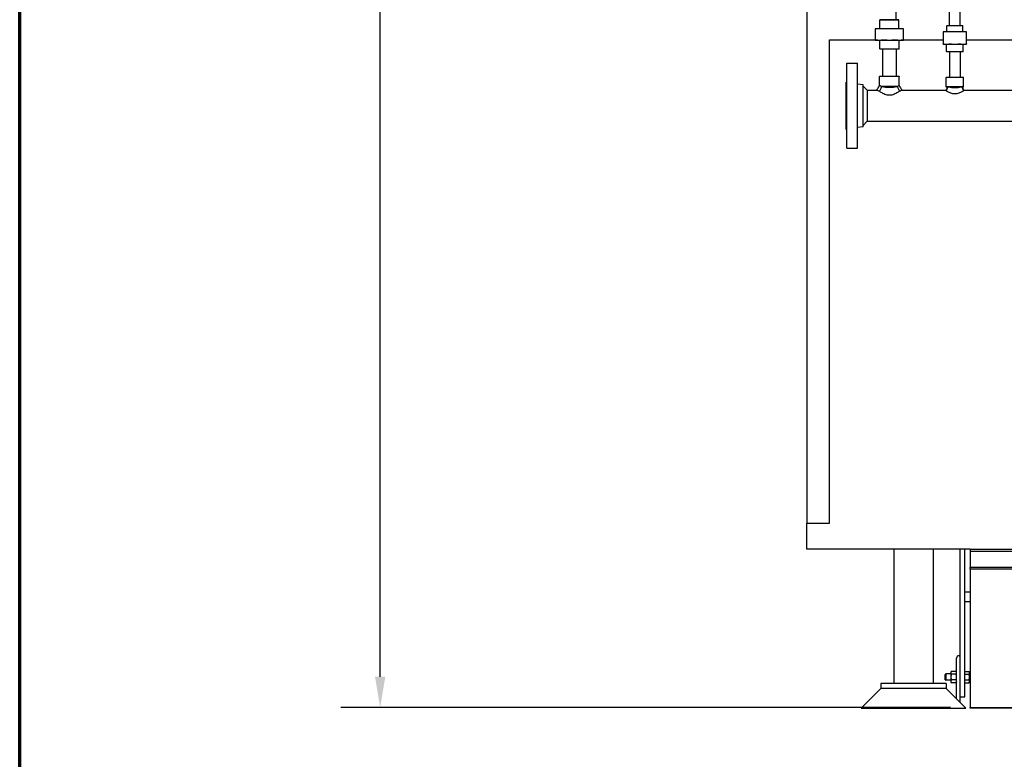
# Model space of a CAD drawing. Header units: inches. Extents: x 18 to 846, y -44 to 561.
# Tile 2 of 256: x 18 to 93, y 91 to 147. Entities that reach past the tile are written whole.
import ezdxf

# ---------------------------------------------------------------- set-up
doc = ezdxf.new("R2010")
doc.units = ezdxf.units.IN
doc.header["$LTSCALE"] = 24
doc.header["$MEASUREMENT"] = 0
for name, color, linetype, lineweight in [('Border (ANSI)', 7, 'Continuous', 70), ('Dimension (ANSI)', 7, 'Continuous', 25), ('Visible (ANSI)', 7, 'Continuous', 30)]:
    doc.layers.add(name, color=color, linetype=linetype, lineweight=lineweight)
doc.styles.add('Note Text (ANSI)', font='tahoma.ttf')
doc.dimstyles.new('SB Fraction-16 (ANSI)', dxfattribs={"dimscale": 24, "dimtxt": 0.125, "dimasz": 0.098425, "dimexe": 0.125, "dimexo": 0.0625, "dimgap": 0.031496, "dimtad": 0, "dimtih": 1, "dimtoh": 1, "dimdec": 4, "dimrnd": 1e-08, "dimzin": 0, "dimdsep": 46, "dimlunit": 5, "dimtxsty": 'Note Text (ANSI)', "dimcen": 0.09, "dimdle": 0.393701, "dimclrd": 256, "dimclre": 256, "dimclrt": 256, "dimadec": 0, "dimazin": 3, "dimtfac": 0.96, "dimtofl": 0, "dimtmove": 0, "dimatfit": 3, "dimfxl": 1, "dimfrac": 2, "dimtolj": 1, "dimtzin": 12, "dimlwd": -1, "dimlwe": -1, "dimarcsym": 0})

# ---------------------------------------------------------------- blocks, each defined once
blk = doc.blocks.new('Borders SUPERIOR BORDER')
at = {"layer": 'Border (ANSI)'}
blk.add_line((0.75, 0.625), (0.75, 23.375), dxfattribs=at)
blk = doc.blocks.new('*D15')
at = {"layer": 'Defpoints', "color": 0, "transparency": 16777216}
for p in [(120.789, 378.582), (45.556, 94.87), (90.664, 94.87)]:
    blk.add_point(p, dxfattribs=at)
at = {"layer": 'Dimension (ANSI)', "transparency": 16777216}
for p, q in [((119.289, 378.582), (42.556, 378.582)), ((45.556, 376.219), (45.556, 240.375)), ((45.556, 97.232), (45.556, 235.076)), ((89.164, 94.87), (42.556, 94.87))]:
    blk.add_line(p, q, dxfattribs=at)
for points in [[(45.162, 376.219), (45.95, 376.219), (45.556, 378.582)], [(45.162, 97.232), (45.95, 97.232), (45.556, 94.87)]]:
    blk.add_solid(points, dxfattribs=at)
at = {"layer": 'Dimension (ANSI)', "transparency": 16777216, "insert": (36.416, 239.62), "char_height": 3, "attachment_point": 1, "style": 'Note Text (ANSI)'}
blk.add_mtext('\\A1;283 11/16', dxfattribs=at)

msp = doc.modelspace()

# ---------------------------------------------------------------- linework, layer by layer
at = {"layer": 'Visible (ANSI)'}
for p, q in [((78.16374, 256.8315), (78.16374, 108.966)), ((85.00948, 147.42591), (85.00948, 149.50091)), ((89.90448, 146.97591), (89.90448, 149.20741)), ((89.06448, 146.97591), (89.06448, 148.84404)), ((83.76886, 147.42591), (83.75323, 147.41028)), ((85.21573, 147.41028), (83.75323, 147.41028)), ((83.75323, 146.73691), (83.75323, 147.41028)), ((83.76886, 147.42591), (85.20011, 147.42591)), ((85.20011, 147.42591), (85.21573, 147.41028)), ((85.21573, 146.73691), (85.21573, 147.41028)), ((88.88656, 146.97591), (88.86573, 146.95508)), ((90.10323, 146.95508), (88.86573, 146.95508)), ((88.86573, 146.51191), (88.86573, 146.95508)), ((88.88656, 146.97591), (90.0824, 146.97591)), ((90.0824, 146.97591), (90.10323, 146.95508)), ((90.10323, 146.51191), (90.10323, 146.95508)), ((83.72081, 146.73691), (83.40448, 146.73691)), ((83.40448, 146.71811), (83.40448, 145.88971)), ((84.48448, 146.73691), (83.72081, 146.73691)), ((85.24816, 146.73691), (84.48448, 146.73691)), ((85.56448, 146.73691), (85.24816, 146.73691)), ((85.56448, 145.88971), (85.56448, 146.71811)), ((88.84808, 146.51191), (88.58448, 146.51191)), ((88.58448, 146.49703), (88.58448, 145.57429)), ((89.48448, 146.51191), (88.84808, 146.51191)), ((90.12088, 146.51191), (89.48448, 146.51191)), ((90.38448, 146.51191), (90.12088, 146.51191)), ((90.38448, 145.57429), (90.38448, 146.49703)), ((79.91374, 145.894), (83.40448, 145.894)), ((79.91374, 108.966), (79.91374, 145.894)), ((83.40448, 145.87091), (83.72081, 145.87091)), ((83.72081, 145.87091), (84.48448, 145.87091)), ((83.75198, 145.84091), (83.72198, 145.87091)), ((85.21698, 145.84091), (83.75198, 145.84091)), ((83.75198, 145.19153), (83.75198, 145.84091)), ((84.48448, 145.87091), (85.24816, 145.87091)), ((85.21698, 145.84091), (85.24698, 145.87091)), ((85.21698, 145.19153), (85.21698, 145.84091)), ((85.24816, 145.87091), (85.56448, 145.87091)), ((85.56448, 145.894), (88.58448, 145.894)), ((88.58448, 145.55941), (88.84808, 145.55941)), ((88.84808, 145.55941), (89.48448, 145.55941)), ((88.85948, 144.99674), (88.85948, 145.55941)), ((89.48448, 145.55941), (90.12088, 145.55941)), ((90.10948, 144.99674), (90.10948, 145.55941)), ((90.12088, 145.55941), (90.38448, 145.55941)), ((90.38448, 145.894), (94.58448, 145.894)), ((83.75198, 145.19153), (85.21698, 145.19153)), ((83.76761, 145.17591), (83.75198, 145.19153)), ((85.20136, 145.17591), (83.76761, 145.17591)), ((83.95948, 145.17591), (83.95948, 143.10091)), ((85.00948, 145.17591), (85.00948, 143.10091)), ((85.20136, 145.17591), (85.21698, 145.19153)), ((88.85948, 144.99674), (90.10948, 144.99674)), ((88.88031, 144.97591), (88.85948, 144.99674)), ((90.08865, 144.97591), (88.88031, 144.97591)), ((89.06448, 144.97591), (89.06448, 143.03841)), ((89.90448, 144.97591), (89.90448, 143.03841)), ((90.08865, 144.97591), (90.10948, 144.99674)), ((81.23198, 137.60091), (81.23198, 144.10091)), ((81.23198, 144.10091), (82.04198, 144.10091)), ((82.04198, 137.60091), (82.04198, 144.10091)), ((83.75011, 143.10091), (83.73448, 143.08528)), ((85.23448, 143.08528), (83.73448, 143.08528)), ((83.73448, 142.38971), (83.73448, 143.08528)), ((83.75011, 143.10091), (85.21886, 143.10091)), ((85.21886, 143.10091), (85.23448, 143.08528)), ((85.23448, 142.38971), (85.23448, 143.08528)), ((88.84386, 143.03841), (88.82823, 143.02278)), ((90.14073, 143.02278), (88.82823, 143.02278)), ((88.82823, 142.28841), (88.82823, 143.02278)), ((88.84386, 143.03841), (90.12511, 143.03841)), ((90.12511, 143.03841), (90.14073, 143.02278)), ((90.14073, 142.28841), (90.14073, 143.02278)), ((81.17198, 139.04091), (81.17198, 142.66091)), ((81.17198, 142.66091), (81.23198, 142.66091)), ((82.48198, 142.45188), (82.04198, 142.50591)), ((82.48198, 139.24993), (82.48198, 142.45188)), ((82.79448, 142.03841), (82.48198, 142.35091)), ((83.89134, 142.31966), (83.82651, 142.18232)), ((85.07762, 142.31966), (83.89134, 142.31966)), ((85.07762, 142.31966), (85.14245, 142.18232)), ((88.92917, 142.28841), (88.80643, 141.98328)), ((88.94045, 142.28544), (88.81786, 141.97923)), ((90.14073, 142.28841), (88.82823, 142.28841)), ((88.90021, 142.21643), (88.82823, 142.28841)), ((90.02851, 142.28544), (90.1511, 141.97923)), ((90.03979, 142.28841), (90.16253, 141.98328)), ((90.06875, 142.21643), (90.14073, 142.28841)), ((82.79448, 142.03841), (83.52742, 142.03841)), ((82.79448, 142.03841), (82.79448, 139.66341)), ((83.82651, 142.18232), (83.72057, 141.95788)), ((85.14245, 142.18232), (85.24839, 141.95788)), ((85.44155, 142.03841), (88.8286, 142.03841)), ((90.14036, 142.03841), (94.8286, 142.03841)), ((82.48198, 139.24993), (82.04198, 139.19591)), ((82.79448, 139.66341), (82.48198, 139.35091)), ((82.79448, 139.66341), (104.849, 139.66341)), ((81.17198, 139.04091), (81.23198, 139.04091)), ((81.23198, 137.60091), (82.04198, 137.60091)), ((78.16374, 106.966), (78.16374, 108.966)), ((78.16374, 108.966), (79.91374, 108.966)), ((90.66374, 106.966), (78.16374, 106.966)), ((84.82374, 106.966), (84.82374, 96.7065)), ((87.82374, 106.966), (87.82374, 96.7065)), ((89.86874, 106.966), (89.86874, 95.7065)), ((90.24374, 95.7065), (90.24374, 106.966)), ((90.66374, 106.966), (121.43908, 106.966)), ((90.66374, 106.966), (90.66374, 106.8315)), ((90.66374, 106.8315), (95.66374, 106.8315)), ((90.66374, 106.8315), (90.66374, 105.5815)), ((90.66374, 105.44368), (90.66374, 105.5815)), ((95.66374, 105.5815), (90.66374, 105.5815)), ((90.66374, 105.44368), (90.66374, 94.8698)), ((95.66374, 105.44368), (90.66374, 105.44368)), ((90.66374, 103.6915), (90.24374, 103.6915)), ((90.66374, 102.9415), (90.24374, 102.9415)), ((89.61874, 95.5365), (89.61874, 98.6415)), ((89.80874, 98.8315), (89.86874, 98.8315)), ((89.86874, 98.8315), (89.86874, 95.2865)), ((88.74374, 97.40931), (88.78951, 97.4565)), ((88.74374, 97.00369), (88.74374, 97.40931)), ((88.78951, 97.4565), (88.78951, 96.9565)), ((89.18074, 97.4565), (88.78951, 97.4565)), ((89.18074, 97.5815), (89.21424, 97.63951)), ((89.18074, 97.5815), (89.18074, 97.53126)), ((89.18074, 97.53126), (89.18074, 97.2065)), ((89.18074, 97.2065), (89.18074, 96.88174)), ((89.58525, 97.63951), (89.21424, 97.63951)), ((89.58525, 97.42301), (89.21424, 97.42301)), ((89.61874, 97.5815), (89.58525, 97.63951)), ((90.24375, 97.5815), (90.24374, 97.5815)), ((90.24375, 97.63951), (90.57425, 97.63951)), ((90.24375, 97.53126), (90.24375, 97.63951)), ((90.24375, 97.42301), (90.24375, 97.53126)), ((90.24375, 97.42301), (90.57425, 97.42301)), ((90.24375, 97.2065), (90.24375, 97.42301)), ((90.24375, 96.99), (90.24375, 97.2065)), ((90.60775, 97.5815), (90.57425, 97.63951)), ((90.60775, 97.53126), (90.60775, 97.5815)), ((90.60775, 97.2065), (90.60775, 97.53126)), ((90.60775, 96.88174), (90.60775, 97.2065)), ((83.82374, 96.7065), (83.82374, 96.3315)), ((88.82374, 96.7065), (83.82374, 96.7065)), ((88.74374, 97.00369), (88.78951, 96.9565)), ((89.18074, 96.9565), (88.78951, 96.9565)), ((88.82374, 96.7065), (88.82374, 96.3315)), ((89.18074, 96.88174), (89.18074, 96.8315)), ((89.18074, 96.8315), (89.21424, 96.77349)), ((89.58525, 96.99), (89.21424, 96.99)), ((89.58525, 96.77349), (89.21424, 96.77349)), ((89.61874, 96.8315), (89.58525, 96.77349)), ((90.24375, 96.8315), (90.24374, 96.8315)), ((90.24375, 96.88174), (90.24375, 96.99)), ((90.24375, 96.99), (90.57425, 96.99)), ((90.24375, 96.77349), (90.24375, 96.88174)), ((90.24375, 96.77349), (90.57425, 96.77349)), ((90.60775, 96.8315), (90.57425, 96.77349)), ((90.60775, 96.8315), (90.60775, 96.88174)), ((83.82374, 96.3315), (82.32374, 94.8315)), ((88.82374, 96.3315), (83.82374, 96.3315)), ((88.82374, 96.3315), (83.82374, 96.3315)), ((88.82374, 96.3315), (90.32374, 94.8315)), ((89.86874, 95.7065), (90.24374, 95.7065)), ((90.66374, 94.8315), (90.66374, 94.8698)), ((90.66374, 94.8698), (95.66374, 94.8698)), ((82.32374, 94.8315), (90.32374, 94.8315)), ((95.66374, 94.8315), (90.66374, 94.8315))]:
    msp.add_line(p, q, dxfattribs=at)
msp.add_arc((89.80874, 98.6415), 0.19, 90, 180, dxfattribs=at)
for points, weights in [([(83.40448, 146.71811), (83.40448, 146.73691), (83.40448, 146.73691)], [1.06125151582, 1.04676875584, 1]), ([(83.72081, 146.73691), (83.58535, 146.73691), (83.44109, 146.71811)], [1, 1.04676875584, 1.06125151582]), ([(84.00052, 146.71811), (83.85626, 146.73691), (83.72081, 146.73691)], [1.06125151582, 1.04676875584, 1]), ([(84.48448, 146.73691), (84.29292, 146.73691), (84.08891, 146.71811)], [1, 1.04676875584, 1.06125151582]), ([(84.88005, 146.71811), (84.67605, 146.73691), (84.48448, 146.73691)], [1.06125151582, 1.04676875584, 1]), ([(85.24816, 146.73691), (85.1127, 146.73691), (84.96844, 146.71811)], [1, 1.04676875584, 1.06125151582]), ([(85.52787, 146.71811), (85.38361, 146.73691), (85.24816, 146.73691)], [1.06125151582, 1.04676875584, 1]), ([(85.56448, 146.73691), (85.56448, 146.73691), (85.56448, 146.71811)], [1, 1.04676875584, 1.06125151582]), ([(88.58448, 146.49703), (88.58448, 146.51191), (88.58448, 146.51191)], [1.06851824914, 1.04951712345, 1]), ([(88.84808, 146.51191), (88.73799, 146.51191), (88.62109, 146.49703)], [1, 1.04951712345, 1.06851824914]), ([(89.07508, 146.49703), (88.95818, 146.51191), (88.84808, 146.51191)], [1.06851824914, 1.04951712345, 1]), ([(89.48448, 146.51191), (89.32878, 146.51191), (89.16347, 146.49703)], [1, 1.04951712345, 1.06851824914]), ([(89.8055, 146.49703), (89.64018, 146.51191), (89.48448, 146.51191)], [1.06851824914, 1.04951712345, 1]), ([(90.12088, 146.51191), (90.01078, 146.51191), (89.89388, 146.49703)], [1, 1.04951712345, 1.06851824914]), ([(90.34787, 146.49703), (90.23098, 146.51191), (90.12088, 146.51191)], [1.06851824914, 1.04951712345, 1]), ([(90.38448, 146.51191), (90.38448, 146.51191), (90.38448, 146.49703)], [1, 1.04951712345, 1.06851824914]), ([(83.40448, 145.87091), (83.40448, 145.87091), (83.40448, 145.88971)], [1, 1.04676875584, 1.06125151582]), ([(83.44109, 145.88971), (83.58535, 145.87091), (83.72081, 145.87091)], [1.06125151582, 1.04676875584, 1]), ([(83.72081, 145.87091), (83.85626, 145.87091), (84.00052, 145.88971)], [1, 1.04676875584, 1.06125151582]), ([(84.08891, 145.88971), (84.29292, 145.87091), (84.48448, 145.87091)], [1.06125151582, 1.04676875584, 1]), ([(84.48448, 145.87091), (84.67605, 145.87091), (84.88005, 145.88971)], [1, 1.04676875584, 1.06125151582]), ([(84.96844, 145.88971), (85.1127, 145.87091), (85.24816, 145.87091)], [1.06125151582, 1.04676875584, 1]), ([(85.24816, 145.87091), (85.38361, 145.87091), (85.52787, 145.88971)], [1, 1.04676875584, 1.06125151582]), ([(85.56448, 145.88971), (85.56448, 145.87091), (85.56448, 145.87091)], [1.06125151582, 1.04676875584, 1]), ([(88.58448, 145.55941), (88.58448, 145.55941), (88.58448, 145.57429)], [1, 1.04951712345, 1.06851824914]), ([(88.62109, 145.57429), (88.73799, 145.55941), (88.84808, 145.55941)], [1.06851824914, 1.04951712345, 1]), ([(88.84808, 145.55941), (88.95818, 145.55941), (89.07508, 145.57429)], [1, 1.04951712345, 1.06851824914]), ([(89.16347, 145.57429), (89.32878, 145.55941), (89.48448, 145.55941)], [1.06851824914, 1.04951712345, 1]), ([(89.48448, 145.55941), (89.64018, 145.55941), (89.8055, 145.57429)], [1, 1.04951712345, 1.06851824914]), ([(89.89388, 145.57429), (90.01078, 145.55941), (90.12088, 145.55941)], [1.06851824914, 1.04951712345, 1]), ([(90.12088, 145.55941), (90.23098, 145.55941), (90.34787, 145.57429)], [1, 1.04951712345, 1.06851824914]), ([(90.38448, 145.57429), (90.38448, 145.55941), (90.38448, 145.55941)], [1.06851824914, 1.04951712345, 1]), ([(89.21424, 97.63951), (89.18074, 97.5815), (89.18074, 97.53126)], [1, 1.0379548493, 1]), ([(89.18074, 97.53126), (89.18074, 97.48102), (89.21424, 97.42301)], [1, 1.0379548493, 1]), ([(89.21424, 97.42301), (89.18074, 97.30698), (89.18074, 97.2065)], [1, 1.0379548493, 1]), ([(89.18074, 97.2065), (89.18074, 97.10602), (89.21424, 96.99)], [1, 1.0379548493, 1]), ([(89.61874, 97.53126), (89.61874, 97.5815), (89.58525, 97.63951)], [1, 1.0379548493, 1]), ([(89.58525, 97.42301), (89.61874, 97.48102), (89.61874, 97.53126)], [1, 1.0379548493, 1]), ([(89.61874, 97.2065), (89.61874, 97.30698), (89.58525, 97.42301)], [1, 1.0379548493, 1]), ([(89.58525, 96.99), (89.61874, 97.10602), (89.61874, 97.2065)], [1, 1.0379548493, 1]), ([(90.60775, 97.53126), (90.60775, 97.5815), (90.57425, 97.63951)], [1, 1.0379548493, 1]), ([(90.57425, 97.42301), (90.60775, 97.48102), (90.60775, 97.53126)], [1, 1.0379548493, 1]), ([(90.60775, 97.2065), (90.60775, 97.30698), (90.57425, 97.42301)], [1, 1.0379548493, 1]), ([(90.57425, 96.99), (90.60775, 97.10602), (90.60775, 97.2065)], [1, 1.0379548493, 1]), ([(89.21424, 96.99), (89.18074, 96.93198), (89.18074, 96.88174)], [1, 1.0379548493, 1]), ([(89.18074, 96.88174), (89.18074, 96.8315), (89.21424, 96.77349)], [1, 1.0379548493, 1]), ([(89.61874, 96.88174), (89.61874, 96.93198), (89.58525, 96.99)], [1, 1.0379548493, 1]), ([(89.58525, 96.77349), (89.61874, 96.8315), (89.61874, 96.88174)], [1, 1.0379548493, 1]), ([(90.60775, 96.88174), (90.60775, 96.93198), (90.57425, 96.99)], [1, 1.0379548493, 1]), ([(90.57425, 96.77349), (90.60775, 96.8315), (90.60775, 96.88174)], [1, 1.0379548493, 1])]:
    msp.add_rational_spline(points, weights, degree=2, dxfattribs=at)
for points, knots in [([(83.44109, 146.71811), (83.42935, 146.71658), (83.42005, 146.71583), (83.40794, 146.71583), (83.40448, 146.71658), (83.40448, 146.71811)], [0.405588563, 0.405588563, 0.405588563, 0.405588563, 0.526133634, 0.526133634, 0.646678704, 0.646678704, 0.646678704, 0.646678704]), ([(84.08891, 146.71811), (84.0723, 146.71658), (84.05569, 146.71583), (84.02646, 146.71583), (84.01226, 146.71658), (84.00052, 146.71811)], [0.405588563, 0.405588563, 0.405588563, 0.405588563, 0.526133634, 0.526133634, 0.646678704, 0.646678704, 0.646678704, 0.646678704]), ([(84.96844, 146.71811), (84.9567, 146.71658), (84.94251, 146.71583), (84.91328, 146.71583), (84.89666, 146.71658), (84.88005, 146.71811)], [0.405588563, 0.405588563, 0.405588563, 0.405588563, 0.526133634, 0.526133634, 0.646678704, 0.646678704, 0.646678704, 0.646678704]), ([(85.56448, 146.71811), (85.56448, 146.71658), (85.56102, 146.71583), (85.54891, 146.71583), (85.53961, 146.71658), (85.52787, 146.71811)], [1.30162193, 1.30162193, 1.30162193, 1.30162193, 1.422167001, 1.422167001, 1.542712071, 1.542712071, 1.542712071, 1.542712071]), ([(88.62109, 146.49703), (88.60935, 146.49553), (88.60006, 146.4948), (88.58794, 146.4948), (88.58448, 146.49553), (88.58448, 146.49703)], [0.414702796, 0.414702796, 0.414702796, 0.414702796, 0.535378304, 0.535378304, 0.656053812, 0.656053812, 0.656053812, 0.656053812]), ([(89.16347, 146.49703), (89.14686, 146.49553), (89.13026, 146.4948), (89.101, 146.4948), (89.08682, 146.49553), (89.07508, 146.49703)], [0.414702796, 0.414702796, 0.414702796, 0.414702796, 0.535378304, 0.535378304, 0.656053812, 0.656053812, 0.656053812, 0.656053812]), ([(89.89388, 146.49703), (89.88215, 146.49553), (89.86796, 146.4948), (89.8387, 146.4948), (89.8221, 146.49553), (89.8055, 146.49703)], [1.292675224, 1.292675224, 1.292675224, 1.292675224, 1.413350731, 1.413350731, 1.534026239, 1.534026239, 1.534026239, 1.534026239]), ([(90.38448, 146.49703), (90.38448, 146.49553), (90.38103, 146.4948), (90.36891, 146.4948), (90.35961, 146.49553), (90.34787, 146.49703)], [0.414702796, 0.414702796, 0.414702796, 0.414702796, 0.535378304, 0.535378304, 0.656053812, 0.656053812, 0.656053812, 0.656053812]), ([(83.40448, 145.88971), (83.40448, 145.89124), (83.40794, 145.89199), (83.42005, 145.89199), (83.42935, 145.89124), (83.44109, 145.88971)], [1.30162193, 1.30162193, 1.30162193, 1.30162193, 1.422167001, 1.422167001, 1.542712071, 1.542712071, 1.542712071, 1.542712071]), ([(84.00052, 145.88971), (84.01226, 145.89124), (84.02646, 145.89199), (84.05569, 145.89199), (84.0723, 145.89124), (84.08891, 145.88971)], [1.30162193, 1.30162193, 1.30162193, 1.30162193, 1.422167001, 1.422167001, 1.542712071, 1.542712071, 1.542712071, 1.542712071]), ([(84.88005, 145.88971), (84.89666, 145.89124), (84.91328, 145.89199), (84.94251, 145.89199), (84.9567, 145.89124), (84.96844, 145.88971)], [1.30162193, 1.30162193, 1.30162193, 1.30162193, 1.422167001, 1.422167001, 1.542712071, 1.542712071, 1.542712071, 1.542712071]), ([(85.52787, 145.88971), (85.53961, 145.89124), (85.54891, 145.89199), (85.56102, 145.89199), (85.56448, 145.89124), (85.56448, 145.88971)], [0.405588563, 0.405588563, 0.405588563, 0.405588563, 0.526133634, 0.526133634, 0.646678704, 0.646678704, 0.646678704, 0.646678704]), ([(88.58448, 145.57429), (88.58448, 145.57578), (88.58794, 145.57652), (88.60006, 145.57652), (88.60935, 145.57578), (88.62109, 145.57429)], [1.292675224, 1.292675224, 1.292675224, 1.292675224, 1.413350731, 1.413350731, 1.534026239, 1.534026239, 1.534026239, 1.534026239]), ([(89.07508, 145.57429), (89.08682, 145.57578), (89.101, 145.57652), (89.13026, 145.57652), (89.14686, 145.57578), (89.16347, 145.57429)], [1.292675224, 1.292675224, 1.292675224, 1.292675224, 1.413350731, 1.413350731, 1.534026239, 1.534026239, 1.534026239, 1.534026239]), ([(89.8055, 145.57429), (89.8221, 145.57578), (89.8387, 145.57652), (89.86796, 145.57652), (89.88215, 145.57578), (89.89388, 145.57429)], [0.414702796, 0.414702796, 0.414702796, 0.414702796, 0.535378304, 0.535378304, 0.656053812, 0.656053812, 0.656053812, 0.656053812]), ([(90.34787, 145.57429), (90.35961, 145.57578), (90.36891, 145.57652), (90.38103, 145.57652), (90.38448, 145.57578), (90.38448, 145.57429)], [1.292675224, 1.292675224, 1.292675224, 1.292675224, 1.413350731, 1.413350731, 1.534026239, 1.534026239, 1.534026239, 1.534026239]), ([(83.89134, 142.31966), (83.88155, 142.32361), (83.8721, 142.32751), (83.83563, 142.34282), (83.81177, 142.35346), (83.77324, 142.3711), (83.75853, 142.37811), (83.73915, 142.38742), (83.73448, 142.38971), (83.73448, 142.38971)], [1.7089106, 1.7089106, 1.7089106, 1.7089106, 1.82990272, 1.82990272, 2.19517239, 2.19517239, 2.56044206, 2.56044206, 2.92571172, 2.92571172, 2.92571172, 2.92571172]), ([(85.07762, 142.31966), (85.06069, 142.31513), (85.0433, 142.31065), (84.95225, 142.28817), (84.86382, 142.26977), (84.72301, 142.25057), (84.67473, 142.24554), (84.57853, 142.23891), (84.5306, 142.23732), (84.43836, 142.23732), (84.39044, 142.23891), (84.29423, 142.24554), (84.24595, 142.25057), (84.10514, 142.26977), (84.01671, 142.28817), (83.92566, 142.31065), (83.90827, 142.31513), (83.89134, 142.31966)], [4.2072462, 4.2072462, 4.2072462, 4.2072462, 4.37588663, 4.37588663, 5.07872267, 5.07872267, 5.43014068, 5.43014068, 5.7815587, 5.7815587, 6.13297672, 6.13297672, 6.48439473, 6.48439473, 7.18723077, 7.18723077, 7.3558712, 7.3558712, 7.3558712, 7.3558712]), ([(85.23448, 142.38971), (85.23448, 142.38971), (85.22981, 142.38742), (85.21043, 142.37811), (85.19572, 142.3711), (85.15719, 142.35346), (85.13333, 142.34282), (85.09687, 142.32751), (85.08741, 142.32361), (85.07762, 142.31966)], [8.77713517, 8.77713517, 8.77713517, 8.77713517, 9.14240484, 9.14240484, 9.50767451, 9.50767451, 9.87294418, 9.87294418, 9.9939363, 9.9939363, 9.9939363, 9.9939363]), ([(90.02851, 142.28544), (90.00342, 142.27891), (89.97633, 142.27225), (89.88588, 142.25176), (89.81016, 142.23735), (89.64912, 142.21733), (89.56374, 142.21198), (89.40522, 142.21198), (89.31985, 142.21733), (89.1588, 142.23735), (89.08308, 142.25176), (88.99263, 142.27225), (88.96555, 142.27891), (88.94045, 142.28544)], [3.47552048, 3.47552048, 3.47552048, 3.47552048, 3.74398663, 3.74398663, 4.34797725, 4.34797725, 4.95196787, 4.95196787, 5.5559585, 5.5559585, 6.15994912, 6.15994912, 6.42841527, 6.42841527, 6.42841527, 6.42841527]), ([(83.72057, 141.95788), (83.68607, 141.97117), (83.65462, 141.98392), (83.59625, 142.00822), (83.57096, 142.0192), (83.53654, 142.03431), (83.52742, 142.03841), (83.52742, 142.03841)], [8.68500185, 8.68500185, 8.68500185, 8.68500185, 9.05308502, 9.05308502, 9.48390213, 9.48390213, 9.91471924, 9.91471924, 9.91471924, 9.91471924]), ([(85.24839, 141.95788), (85.23605, 141.94937), (85.22285, 141.94037), (85.17717, 141.90973), (85.14162, 141.88667), (85.06623, 141.84053), (85.02342, 141.81564), (84.93013, 141.7668), (84.87965, 141.74287), (84.77322, 141.70109), (84.71716, 141.68326), (84.60213, 141.65869), (84.54313, 141.65205), (84.48448, 141.65205), (84.42583, 141.65205), (84.36684, 141.65869), (84.2518, 141.68326), (84.19574, 141.70109), (84.08931, 141.74287), (84.03883, 141.7668), (83.94554, 141.81564), (83.90273, 141.84053), (83.82734, 141.88667), (83.79179, 141.90973), (83.74611, 141.94037), (83.73291, 141.94937), (83.72057, 141.95788)], [-2.41800993, -2.41800993, -2.41800993, -2.41800993, -2.22600734, -2.22600734, -1.78766504, -1.78766504, -1.34074878, -1.34074878, -0.89383252, -0.89383252, -0.44691626, -0.44691626, 0, 0, 0, 0.44691626, 0.44691626, 0.89383252, 0.89383252, 1.34074878, 1.34074878, 1.78766504, 1.78766504, 2.22600734, 2.22600734, 2.41800992, 2.41800992, 2.41800992, 2.41800992]), ([(85.44155, 142.03841), (85.44155, 142.03841), (85.43242, 142.03431), (85.398, 142.0192), (85.37271, 142.00822), (85.31434, 141.98392), (85.28289, 141.97117), (85.24839, 141.95788)], [3.30490641, 3.30490641, 3.30490641, 3.30490641, 3.73572353, 3.73572353, 4.16654064, 4.16654064, 4.53462381, 4.53462381, 4.53462381, 4.53462381]), ([(90.1511, 141.97923), (90.14, 141.97267), (90.12808, 141.96573), (90.08772, 141.94274), (90.05656, 141.92571), (89.99047, 141.89203), (89.95303, 141.87409), (89.87133, 141.83934), (89.82705, 141.82257), (89.73391, 141.79376), (89.68494, 141.78176), (89.58518, 141.76548), (89.53438, 141.76125), (89.48448, 141.76125), (89.43458, 141.76125), (89.38378, 141.76548), (89.28402, 141.78176), (89.23505, 141.79376), (89.14191, 141.82257), (89.09764, 141.83934), (89.01593, 141.87409), (88.97849, 141.89203), (88.9124, 141.92571), (88.88124, 141.94274), (88.84088, 141.96573), (88.82896, 141.97267), (88.81786, 141.97923)], [-2.06931275, -2.06931275, -2.06931275, -2.06931275, -1.89775581, -1.89775581, -1.52096116, -1.52096116, -1.14072087, -1.14072087, -0.76048058, -0.76048058, -0.38024029, -0.38024029, 0, 0, 0, 0.38024029, 0.38024029, 0.76048058, 0.76048058, 1.14072087, 1.14072087, 1.52096116, 1.52096116, 1.89775581, 1.89775581, 2.06931275, 2.06931275, 2.06931275, 2.06931275])]:
    msp.add_open_spline(points, degree=3, knots=knots, dxfattribs=at)
for points in [[(83.52742, 142.03841), (83.59639, 142.15554), (83.66551, 142.27258), (83.73448, 142.38971)], [(85.23448, 142.38971), (85.30345, 142.27258), (85.37257, 142.15554), (85.44155, 142.03841)], [(88.94045, 142.28544), (88.93664, 142.28644), (88.93288, 142.28742), (88.92917, 142.28841)], [(90.03979, 142.28841), (90.03608, 142.28742), (90.03232, 142.28644), (90.02851, 142.28544)], [(88.81786, 141.97923), (88.814, 141.98059), (88.81019, 141.98194), (88.80643, 141.98328)], [(90.16253, 141.98328), (90.15877, 141.98194), (90.15496, 141.98059), (90.1511, 141.97923)]]:
    msp.add_open_spline(points, degree=3, dxfattribs=at)

# ---------------------------------------------------------------- block references
at = {"xscale": 24, "yscale": 24, "zscale": 24}
msp.add_blockref('Borders SUPERIOR BORDER', (0, 0), dxfattribs=at)

# ---------------------------------------------------------------- dimensions: what is measured, and where the dimension line sits
at = {"layer": 'Dimension (ANSI)'}
dim = msp.add_linear_dim(base=(45.55597, 94.8698), p1=(120.78874, 378.5815), p2=(90.66374, 94.8698), angle=270, dimstyle='SB Fraction-16 (ANSI)', override={"dimgap": 0.031496, "dimdec": 4, "dimtol": 0, "dimlim": 0, "dimtp": 0, "dimtm": 0, "dimtdec": 2, "dimatfit": 1}, dxfattribs=at)
dim.commit()
dim.dimension.update_dxf_attribs({"geometry": '*D15', "text_midpoint": (45.55597, 237.72565), "dimtype": 160})

doc.saveas('drawing.dxf')
